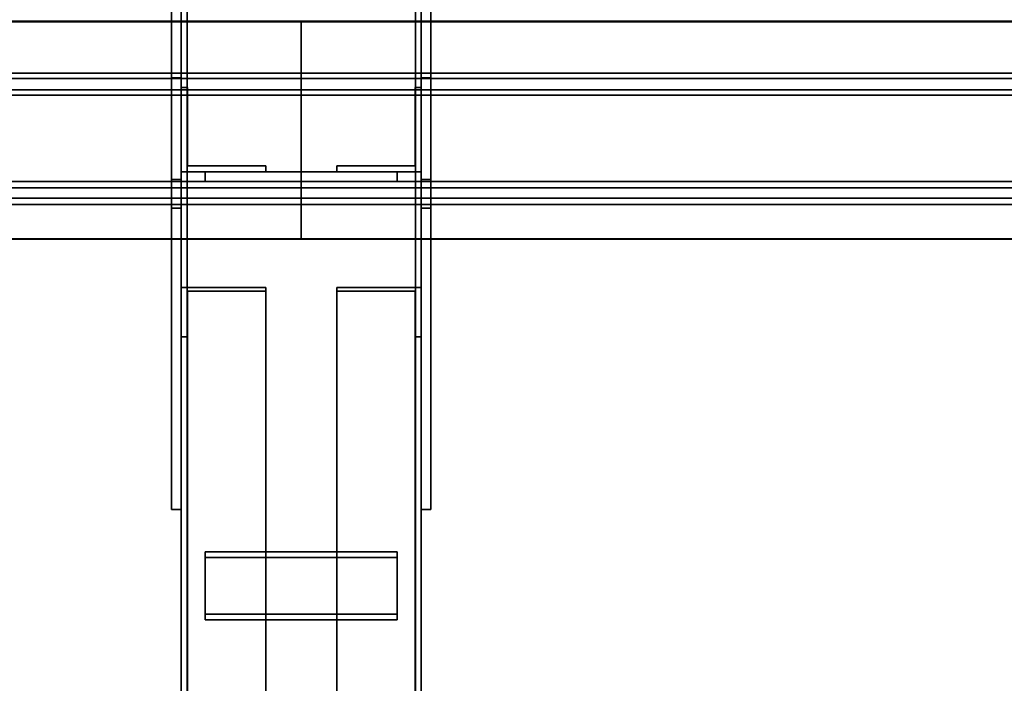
# Model space of a CAD drawing. Extents: x 13429 to 13460.1, y 572.8 to 605.1.
# Tile 240 of 256: x 13438.107 to 13438.619, y 602.041 to 602.387. Entities that reach past the tile are written whole.
import ezdxf

# ---------------------------------------------------------------- set-up
doc = ezdxf.new("R2010")
doc.units = 0
doc.header["$LTSCALE"] = 150
doc.header["$MEASUREMENT"] = 0
doc.layers.add('3DFACE_PLATE', color=7, linetype='CONTINUOUS')
doc.layers.add('3DFACE_SHAPE', color=7, linetype='CONTINUOUS')

msp = doc.modelspace()

# ---------------------------------------------------------------- linework, layer by layer
at = {"layer": '3DFACE_PLATE', "color": 6}
for points, invisible_edges in [([(13438.18583, 602.3034, 2.53988), (13438.18583, 602.28848, 2.68914), (13438.18583, 602.50241, 2.55978)], 2), ([(13438.18583, 602.28848, 2.68914), (13438.18583, 602.48748, 2.70904), (13438.18583, 602.50241, 2.55978)], 12), ([(13438.19083, 602.3034, 2.53988), (13438.18583, 602.3034, 2.53988), (13438.19083, 602.50241, 2.55978)], 2), ([(13438.18583, 602.3034, 2.53988), (13438.18583, 602.50241, 2.55978), (13438.19083, 602.50241, 2.55978)], 12), ([(13438.19083, 602.50241, 2.55978), (13438.19083, 602.48748, 2.70904), (13438.19083, 602.3034, 2.53988)], 2), ([(13438.31583, 602.3034, 2.53988), (13438.31583, 602.28848, 2.68914), (13438.31583, 602.50241, 2.55978)], 2), ([(13438.31583, 602.28848, 2.68914), (13438.31583, 602.48748, 2.70904), (13438.31583, 602.50241, 2.55978)], 12), ([(13438.32083, 602.3034, 2.53988), (13438.31583, 602.3034, 2.53988), (13438.32083, 602.50241, 2.55978)], 2), ([(13438.31583, 602.3034, 2.53988), (13438.31583, 602.50241, 2.55978), (13438.32083, 602.50241, 2.55978)], 12), ([(13438.32083, 602.50241, 2.55978), (13438.32083, 602.48748, 2.70904), (13438.32083, 602.3034, 2.53988)], 2), ([(13438.19083, 602.48748, 2.70904), (13438.18583, 602.48748, 2.70904), (13438.19083, 602.28848, 2.68914)], 2), ([(13438.18583, 602.48748, 2.70904), (13438.18583, 602.28848, 2.68914), (13438.19083, 602.28848, 2.68914)], 12), ([(13438.19083, 602.48748, 2.70904), (13438.19083, 602.28848, 2.68914), (13438.19083, 602.3034, 2.53988)], 12), ([(13438.32083, 602.48748, 2.70904), (13438.31583, 602.48748, 2.70904), (13438.32083, 602.28848, 2.68914)], 2), ([(13438.31583, 602.48748, 2.70904), (13438.31583, 602.28848, 2.68914), (13438.32083, 602.28848, 2.68914)], 12), ([(13438.32083, 602.48748, 2.70904), (13438.32083, 602.28848, 2.68914), (13438.32083, 602.3034, 2.53988)], 12), ([(13438.18583, 602.35642, 2.39995), (13438.18583, 602.35642, 2.24995), (13438.18583, 602.13142, 2.39995)], 2), ([(13438.18583, 602.35642, 2.24995), (13438.18583, 602.13142, 2.24995), (13438.18583, 602.13142, 2.39995)], 12), ([(13438.19083, 602.35642, 2.39995), (13438.18583, 602.35642, 2.39995), (13438.19083, 602.13142, 2.39995)], 2), ([(13438.18583, 602.35642, 2.39995), (13438.18583, 602.13142, 2.39995), (13438.19083, 602.13142, 2.39995)], 12), ([(13438.19083, 602.35642, 2.24995), (13438.18583, 602.35642, 2.24995), (13438.19083, 602.35642, 2.39995)], 2), ([(13438.18583, 602.35642, 2.24995), (13438.18583, 602.35642, 2.39995), (13438.19083, 602.35642, 2.39995)], 12), ([(13438.19083, 602.13142, 2.24995), (13438.18583, 602.13142, 2.24995), (13438.19083, 602.35642, 2.24995)], 2), ([(13438.18583, 602.13142, 2.24995), (13438.18583, 602.35642, 2.24995), (13438.19083, 602.35642, 2.24995)], 12), ([(13438.19083, 602.13142, 2.39995), (13438.19083, 602.13142, 2.24995), (13438.19083, 602.35642, 2.39995)], 2), ([(13438.19083, 602.13142, 2.24995), (13438.19083, 602.35642, 2.24995), (13438.19083, 602.35642, 2.39995)], 12), ([(13438.31583, 602.35642, 2.39995), (13438.31583, 602.35642, 2.24995), (13438.31583, 602.13142, 2.39995)], 2), ([(13438.31583, 602.35642, 2.24995), (13438.31583, 602.13142, 2.24995), (13438.31583, 602.13142, 2.39995)], 12), ([(13438.32083, 602.35642, 2.39995), (13438.31583, 602.35642, 2.39995), (13438.32083, 602.13142, 2.39995)], 2), ([(13438.31583, 602.35642, 2.39995), (13438.31583, 602.13142, 2.39995), (13438.32083, 602.13142, 2.39995)], 12), ([(13438.32083, 602.35642, 2.24995), (13438.31583, 602.35642, 2.24995), (13438.32083, 602.35642, 2.39995)], 2), ([(13438.31583, 602.35642, 2.24995), (13438.31583, 602.35642, 2.39995), (13438.32083, 602.35642, 2.39995)], 12), ([(13438.32083, 602.13142, 2.24995), (13438.31583, 602.13142, 2.24995), (13438.32083, 602.35642, 2.24995)], 2), ([(13438.31583, 602.13142, 2.24995), (13438.31583, 602.35642, 2.24995), (13438.32083, 602.35642, 2.24995)], 12), ([(13438.32083, 602.13142, 2.39995), (13438.32083, 602.13142, 2.24995), (13438.32083, 602.35642, 2.39995)], 2), ([(13438.32083, 602.13142, 2.24995), (13438.32083, 602.35642, 2.24995), (13438.32083, 602.35642, 2.39995)], 12), ([(13438.30333, 602.30742, 2.51689), (13438.30333, 602.30742, 2.47689), (13438.20333, 602.30742, 2.51689)], 2), ([(13438.30333, 602.30742, 2.47689), (13438.20333, 602.30742, 2.47689), (13438.20333, 602.30742, 2.51689)], 12), ([(13438.30333, 602.30242, 2.51689), (13438.30333, 602.30742, 2.51689), (13438.20333, 602.30242, 2.51689)], 2), ([(13438.30333, 602.30742, 2.51689), (13438.20333, 602.30742, 2.51689), (13438.20333, 602.30242, 2.51689)], 12), ([(13438.20333, 602.30242, 2.47689), (13438.20333, 602.30742, 2.47689), (13438.30333, 602.30242, 2.47689)], 2), ([(13438.20333, 602.30742, 2.47689), (13438.30333, 602.30742, 2.47689), (13438.30333, 602.30242, 2.47689)], 12), ([(13438.20333, 602.30242, 2.51689), (13438.20333, 602.30742, 2.51689), (13438.20333, 602.30242, 2.47689)], 2), ([(13438.20333, 602.30742, 2.51689), (13438.20333, 602.30742, 2.47689), (13438.20333, 602.30242, 2.47689)], 12), ([(13438.30333, 602.30742, 2.46389), (13438.30333, 602.30742, 2.42389), (13438.20333, 602.30742, 2.46389)], 2), ([(13438.30333, 602.30742, 2.42389), (13438.20333, 602.30742, 2.42389), (13438.20333, 602.30742, 2.46389)], 12), ([(13438.30333, 602.30242, 2.46389), (13438.30333, 602.30742, 2.46389), (13438.20333, 602.30242, 2.46389)], 2), ([(13438.30333, 602.30742, 2.46389), (13438.20333, 602.30742, 2.46389), (13438.20333, 602.30242, 2.46389)], 12), ([(13438.20333, 602.30242, 2.42389), (13438.20333, 602.30742, 2.42389), (13438.30333, 602.30242, 2.42389)], 2), ([(13438.20333, 602.30742, 2.42389), (13438.30333, 602.30742, 2.42389), (13438.30333, 602.30242, 2.42389)], 12), ([(13438.20333, 602.30242, 2.46389), (13438.20333, 602.30742, 2.46389), (13438.20333, 602.30242, 2.42389)], 2), ([(13438.20333, 602.30742, 2.46389), (13438.20333, 602.30742, 2.42389), (13438.20333, 602.30242, 2.42389)], 12), ([(13438.30333, 602.30242, 2.47689), (13438.30333, 602.30742, 2.47689), (13438.30333, 602.30242, 2.51689)], 2), ([(13438.30333, 602.30742, 2.47689), (13438.30333, 602.30742, 2.51689), (13438.30333, 602.30242, 2.51689)], 12), ([(13438.30333, 602.30242, 2.42389), (13438.30333, 602.30742, 2.42389), (13438.30333, 602.30242, 2.46389)], 2), ([(13438.30333, 602.30742, 2.42389), (13438.30333, 602.30742, 2.46389), (13438.30333, 602.30242, 2.46389)], 12), ([(13438.19083, 602.28848, 2.68914), (13438.18583, 602.28848, 2.68914), (13438.19083, 602.3034, 2.53988)], 2), ([(13438.18583, 602.28848, 2.68914), (13438.18583, 602.3034, 2.53988), (13438.19083, 602.3034, 2.53988)], 12), ([(13438.20333, 602.30242, 2.51689), (13438.20333, 602.30242, 2.47689), (13438.30333, 602.30242, 2.51689)], 2), ([(13438.20333, 602.30242, 2.47689), (13438.30333, 602.30242, 2.47689), (13438.30333, 602.30242, 2.51689)], 12), ([(13438.20333, 602.30242, 2.46389), (13438.20333, 602.30242, 2.42389), (13438.30333, 602.30242, 2.46389)], 2), ([(13438.20333, 602.30242, 2.42389), (13438.30333, 602.30242, 2.42389), (13438.30333, 602.30242, 2.46389)], 12), ([(13438.32083, 602.28848, 2.68914), (13438.31583, 602.28848, 2.68914), (13438.32083, 602.3034, 2.53988)], 2), ([(13438.31583, 602.28848, 2.68914), (13438.31583, 602.3034, 2.53988), (13438.32083, 602.3034, 2.53988)], 12), ([(13438.19083, 602.13142, 2.39995), (13438.18583, 602.13142, 2.39995), (13438.19083, 602.13142, 2.24995)], 2), ([(13438.18583, 602.13142, 2.39995), (13438.18583, 602.13142, 2.24995), (13438.19083, 602.13142, 2.24995)], 12), ([(13438.32083, 602.13142, 2.39995), (13438.31583, 602.13142, 2.39995), (13438.32083, 602.13142, 2.24995)], 2), ([(13438.31583, 602.13142, 2.39995), (13438.31583, 602.13142, 2.24995), (13438.32083, 602.13142, 2.24995)], 12), ([(13438.20333, 602.10943, 2.43105), (13438.20333, 602.07693, 2.45437), (13438.30333, 602.10943, 2.43105)], 2), ([(13438.20333, 602.07693, 2.45437), (13438.30333, 602.07693, 2.45437), (13438.30333, 602.10943, 2.43105)], 12), ([(13438.30333, 602.10943, 2.43105), (13438.30333, 602.10651, 2.42699), (13438.20333, 602.10943, 2.43105)], 2), ([(13438.30333, 602.10651, 2.42699), (13438.20333, 602.10651, 2.42699), (13438.20333, 602.10943, 2.43105)], 12), ([(13438.20333, 602.10943, 2.43105), (13438.20333, 602.10651, 2.42699), (13438.20333, 602.07693, 2.45437)], 2), ([(13438.30333, 602.10651, 2.42699), (13438.30333, 602.07402, 2.45031), (13438.20333, 602.10651, 2.42699)], 2), ([(13438.30333, 602.07402, 2.45031), (13438.20333, 602.07402, 2.45031), (13438.20333, 602.10651, 2.42699)], 12), ([(13438.20333, 602.10651, 2.42699), (13438.20333, 602.07402, 2.45031), (13438.20333, 602.07693, 2.45437)], 12), ([(13438.30333, 602.07693, 2.45437), (13438.30333, 602.07402, 2.45031), (13438.30333, 602.10943, 2.43105)], 2), ([(13438.30333, 602.07402, 2.45031), (13438.30333, 602.10651, 2.42699), (13438.30333, 602.10943, 2.43105)], 12), ([(13438.20333, 602.07693, 2.45437), (13438.20333, 602.07402, 2.45031), (13438.30333, 602.07693, 2.45437)], 2), ([(13438.20333, 602.07402, 2.45031), (13438.30333, 602.07402, 2.45031), (13438.30333, 602.07693, 2.45437)], 12)]:
    msp.add_3dface(points, dxfattribs=dict(at, invisible_edges=invisible_edges))
at = {"layer": '3DFACE_SHAPE', "color": 13}
for points, invisible_edges in [([(13438.19083, 602.89612, 2.27995), (13438.19083, 601.19602, 2.27995), (13438.19387, 602.89612, 2.27995)], 2), ([(13438.19083, 601.19602, 2.27995), (13438.19387, 601.19602, 2.27995), (13438.19387, 602.89612, 2.27995)], 12), ([(13438.19083, 602.89612, 2.22995), (13438.19083, 601.19602, 2.22995), (13438.19083, 602.89612, 2.27995)], 2), ([(13438.19083, 601.19602, 2.22995), (13438.19083, 601.19602, 2.27995), (13438.19083, 602.89612, 2.27995)], 12), ([(13438.31583, 602.89612, 2.22995), (13438.31583, 601.19602, 2.22995), (13438.19083, 602.89612, 2.22995)], 2), ([(13438.31583, 601.19602, 2.22995), (13438.19083, 601.19602, 2.22995), (13438.19083, 602.89612, 2.22995)], 12), ([(13438.19083, 602.89612, 2.71975), (13438.19083, 601.2, 2.55015), (13438.19083, 602.89115, 2.7695)], 2), ([(13438.19387, 602.89612, 2.71975), (13438.19387, 601.2, 2.55015), (13438.19083, 602.89612, 2.71975)], 2), ([(13438.19387, 601.2, 2.55015), (13438.19083, 601.2, 2.55015), (13438.19083, 602.89612, 2.71975)], 12), ([(13438.19387, 602.89612, 2.23299), (13438.19387, 601.19602, 2.23299), (13438.31279, 602.89612, 2.23299)], 2), ([(13438.19387, 601.19602, 2.23299), (13438.31279, 601.19602, 2.23299), (13438.31279, 602.89612, 2.23299)], 12), ([(13438.19387, 602.89612, 2.27995), (13438.19387, 601.19602, 2.27995), (13438.19387, 602.89612, 2.23299)], 2), ([(13438.19387, 601.19602, 2.27995), (13438.19387, 601.19602, 2.23299), (13438.19387, 602.89612, 2.23299)], 12), ([(13438.19387, 602.89145, 2.76648), (13438.19387, 601.19533, 2.59688), (13438.19387, 602.89612, 2.71975)], 2), ([(13438.19387, 601.19533, 2.59688), (13438.19387, 601.2, 2.55015), (13438.19387, 602.89612, 2.71975)], 12), ([(13438.31279, 602.89612, 2.27995), (13438.31279, 601.19602, 2.27995), (13438.31583, 602.89612, 2.27995)], 2), ([(13438.31279, 601.19602, 2.27995), (13438.31583, 601.19602, 2.27995), (13438.31583, 602.89612, 2.27995)], 12), ([(13438.31279, 602.89612, 2.23299), (13438.31279, 601.19602, 2.23299), (13438.31279, 602.89612, 2.27995)], 2), ([(13438.31279, 601.19602, 2.23299), (13438.31279, 601.19602, 2.27995), (13438.31279, 602.89612, 2.27995)], 12), ([(13438.31279, 602.89612, 2.71975), (13438.31279, 601.2, 2.55015), (13438.31279, 602.89145, 2.76648)], 2), ([(13438.31583, 602.89612, 2.71975), (13438.31583, 601.2, 2.55015), (13438.31279, 602.89612, 2.71975)], 2), ([(13438.31583, 601.2, 2.55015), (13438.31279, 601.2, 2.55015), (13438.31279, 602.89612, 2.71975)], 12), ([(13438.31583, 602.89612, 2.27995), (13438.31583, 601.19602, 2.27995), (13438.31583, 602.89612, 2.22995)], 2), ([(13438.31583, 601.19602, 2.27995), (13438.31583, 601.19602, 2.22995), (13438.31583, 602.89612, 2.22995)], 12), ([(13438.31583, 602.89115, 2.7695), (13438.31583, 601.19503, 2.5999), (13438.31583, 602.89612, 2.71975)], 2), ([(13438.31583, 601.19503, 2.5999), (13438.31583, 601.2, 2.55015), (13438.31583, 602.89612, 2.71975)], 12), ([(13438.19083, 601.2, 2.55015), (13438.19083, 601.19503, 2.5999), (13438.19083, 602.89115, 2.7695)], 12), ([(13438.19083, 602.89115, 2.7695), (13438.19083, 601.19503, 2.5999), (13438.31583, 602.89115, 2.7695)], 2), ([(13438.19083, 601.19503, 2.5999), (13438.31583, 601.19503, 2.5999), (13438.31583, 602.89115, 2.7695)], 12), ([(13438.31279, 602.89145, 2.76648), (13438.31279, 601.19533, 2.59688), (13438.19387, 602.89145, 2.76648)], 2), ([(13438.31279, 601.19533, 2.59688), (13438.19387, 601.19533, 2.59688), (13438.19387, 602.89145, 2.76648)], 12), ([(13438.31279, 601.2, 2.55015), (13438.31279, 601.19533, 2.59688), (13438.31279, 602.89145, 2.76648)], 12), ([(13434.36582, 602.38591, 2.719), (13438.25333, 602.38591, 2.719), (13434.36582, 602.35606, 2.71602)], 2), ([(13438.25333, 602.38591, 2.719), (13438.25333, 602.35606, 2.71602), (13434.36582, 602.35606, 2.71602)], 12), ([(13434.36582, 602.3856, 2.72203), (13438.25333, 602.3856, 2.72203), (13434.36582, 602.38591, 2.719)], 2), ([(13438.25333, 602.3856, 2.72203), (13438.25333, 602.38591, 2.719), (13434.36582, 602.38591, 2.719)], 12), ([(13434.36582, 602.35878, 2.71934), (13438.25333, 602.35878, 2.71934), (13434.36582, 602.3856, 2.72203)], 2), ([(13438.25333, 602.35878, 2.71934), (13438.25333, 602.3856, 2.72203), (13434.36582, 602.3856, 2.72203)], 12), ([(13438.25333, 602.3856, 2.72203), (13438.25333, 602.38591, 2.719), (13438.25333, 602.35606, 2.71602)], 12), ([(13438.25333, 602.38591, 2.719), (13442.14083, 602.38591, 2.719), (13438.25333, 602.35606, 2.71602)], 2), ([(13442.14083, 602.38591, 2.719), (13442.14083, 602.35606, 2.71602), (13438.25333, 602.35606, 2.71602)], 12), ([(13438.25333, 602.3856, 2.72203), (13442.14083, 602.3856, 2.72203), (13438.25333, 602.38591, 2.719)], 2), ([(13442.14083, 602.3856, 2.72203), (13442.14083, 602.38591, 2.719), (13438.25333, 602.38591, 2.719)], 12), ([(13438.25333, 602.35606, 2.71602), (13438.25333, 602.38591, 2.719), (13438.25333, 602.35878, 2.71934)], 14), ([(13438.25333, 602.38591, 2.719), (13438.25333, 602.3856, 2.72203), (13438.25333, 602.35878, 2.71934)], 12), ([(13438.25333, 602.35878, 2.71934), (13438.25333, 602.3856, 2.72203), (13438.25333, 602.35606, 2.71602)], 14), ([(13438.25333, 602.35878, 2.71934), (13442.14083, 602.35878, 2.71934), (13438.25333, 602.3856, 2.72203)], 2), ([(13442.14083, 602.35878, 2.71934), (13442.14083, 602.3856, 2.72203), (13438.25333, 602.3856, 2.72203)], 12), ([(13434.36582, 602.35013, 2.80587), (13438.25333, 602.35013, 2.80587), (13434.36582, 602.35878, 2.71934)], 2), ([(13438.25333, 602.35013, 2.80587), (13438.25333, 602.35878, 2.71934), (13434.36582, 602.35878, 2.71934)], 12), ([(13438.25333, 602.35013, 2.80587), (13438.25333, 602.35878, 2.71934), (13438.25333, 602.3474, 2.80254)], 14), ([(13438.25333, 602.35878, 2.71934), (13438.25333, 602.35606, 2.71602), (13438.25333, 602.3474, 2.80254)], 13), ([(13438.25333, 602.35013, 2.80587), (13442.14083, 602.35013, 2.80587), (13438.25333, 602.35878, 2.71934)], 2), ([(13442.14083, 602.35013, 2.80587), (13442.14083, 602.35878, 2.71934), (13438.25333, 602.35878, 2.71934)], 12), ([(13438.25333, 602.3474, 2.80254), (13438.25333, 602.35878, 2.71934), (13438.25333, 602.35013, 2.80587)], 13), ([(13438.25333, 602.3474, 2.80254), (13438.25333, 602.35606, 2.71602), (13438.25333, 602.35878, 2.71934)], 14), ([(13434.36582, 602.35606, 2.71602), (13438.25333, 602.35606, 2.71602), (13434.36582, 602.3474, 2.80254)], 2), ([(13438.25333, 602.35606, 2.71602), (13438.25333, 602.3474, 2.80254), (13434.36582, 602.3474, 2.80254)], 12), ([(13438.19403, 602.31062, 2.64989), (13438.19083, 602.35142, 2.64989), (13438.19083, 602.30742, 2.64989)], 13), ([(13438.19403, 602.31062, 2.64989), (13438.19403, 602.35142, 2.64989), (13438.19083, 602.35142, 2.64989)], 12), ([(13438.19403, 602.35142, 2.29089), (13438.19403, 602.31062, 2.29089), (13438.19083, 602.35142, 2.29089)], 2), ([(13438.19083, 602.35142, 2.29089), (13438.19403, 602.31062, 2.29089), (13438.19083, 602.30742, 2.29089)], 3), ([(13438.19083, 602.35142, 2.64989), (13438.19083, 602.35142, 2.29089), (13438.19083, 602.30742, 2.64989)], 2), ([(13438.19083, 602.35142, 2.29089), (13438.19083, 602.30742, 2.29089), (13438.19083, 602.30742, 2.64989)], 12), ([(13438.19403, 602.35142, 2.64989), (13438.19403, 602.35142, 2.29089), (13438.19083, 602.35142, 2.64989)], 2), ([(13438.19403, 602.35142, 2.29089), (13438.19083, 602.35142, 2.29089), (13438.19083, 602.35142, 2.64989)], 12), ([(13438.19403, 602.31062, 2.64989), (13438.19403, 602.31062, 2.29089), (13438.19403, 602.35142, 2.64989)], 2), ([(13438.19403, 602.31062, 2.29089), (13438.19403, 602.35142, 2.29089), (13438.19403, 602.35142, 2.64989)], 12), ([(13438.25333, 602.35606, 2.71602), (13442.14083, 602.35606, 2.71602), (13438.25333, 602.3474, 2.80254)], 2), ([(13442.14083, 602.35606, 2.71602), (13442.14083, 602.3474, 2.80254), (13438.25333, 602.3474, 2.80254)], 12), ([(13438.31263, 602.31062, 2.29089), (13438.31583, 602.35142, 2.29089), (13438.31583, 602.30742, 2.29089)], 13), ([(13438.31263, 602.31062, 2.29089), (13438.31263, 602.35142, 2.29089), (13438.31583, 602.35142, 2.29089)], 12), ([(13438.31263, 602.35142, 2.64989), (13438.31263, 602.31062, 2.64989), (13438.31583, 602.35142, 2.64989)], 2), ([(13438.31583, 602.35142, 2.64989), (13438.31263, 602.31062, 2.64989), (13438.31583, 602.30742, 2.64989)], 3), ([(13438.31263, 602.35142, 2.29089), (13438.31263, 602.35142, 2.64989), (13438.31583, 602.35142, 2.29089)], 2), ([(13438.31263, 602.35142, 2.64989), (13438.31583, 602.35142, 2.64989), (13438.31583, 602.35142, 2.29089)], 12), ([(13438.31263, 602.31062, 2.29089), (13438.31263, 602.31062, 2.64989), (13438.31263, 602.35142, 2.29089)], 2), ([(13438.31263, 602.31062, 2.64989), (13438.31263, 602.35142, 2.64989), (13438.31263, 602.35142, 2.29089)], 12), ([(13438.31583, 602.35142, 2.29089), (13438.31583, 602.35142, 2.64989), (13438.31583, 602.30742, 2.29089)], 2), ([(13438.31583, 602.35142, 2.64989), (13438.31583, 602.30742, 2.64989), (13438.31583, 602.30742, 2.29089)], 12), ([(13434.36582, 602.29042, 2.7999), (13438.25333, 602.29042, 2.7999), (13434.36582, 602.35013, 2.80587)], 2), ([(13438.25333, 602.29042, 2.7999), (13438.25333, 602.35013, 2.80587), (13434.36582, 602.35013, 2.80587)], 12), ([(13434.36582, 602.3474, 2.80254), (13438.25333, 602.3474, 2.80254), (13434.36582, 602.29375, 2.79718)], 2), ([(13438.25333, 602.3474, 2.80254), (13438.25333, 602.29375, 2.79718), (13434.36582, 602.29375, 2.79718)], 12), ([(13438.25333, 602.3474, 2.80254), (13438.25333, 602.29375, 2.79718), (13438.25333, 602.35013, 2.80587)], 14), ([(13438.25333, 602.35013, 2.80587), (13438.25333, 602.29375, 2.79718), (13438.25333, 602.29042, 2.7999)], 3), ([(13438.25333, 602.29042, 2.7999), (13442.14083, 602.29042, 2.7999), (13438.25333, 602.35013, 2.80587)], 2), ([(13442.14083, 602.29042, 2.7999), (13442.14083, 602.35013, 2.80587), (13438.25333, 602.35013, 2.80587)], 12), ([(13438.25333, 602.29042, 2.7999), (13438.25333, 602.3474, 2.80254), (13438.25333, 602.35013, 2.80587)], 3), ([(13438.25333, 602.3474, 2.80254), (13442.14083, 602.3474, 2.80254), (13438.25333, 602.29375, 2.79718)], 2), ([(13442.14083, 602.3474, 2.80254), (13442.14083, 602.29375, 2.79718), (13438.25333, 602.29375, 2.79718)], 12), ([(13438.25333, 602.29375, 2.79718), (13438.25333, 602.3474, 2.80254), (13438.25333, 602.29042, 2.7999)], 14), ([(13438.23483, 602.30742, 2.64989), (13438.19403, 602.31062, 2.64989), (13438.19083, 602.30742, 2.64989)], 3), ([(13438.19403, 602.31062, 2.29089), (13438.23483, 602.30742, 2.29089), (13438.19083, 602.30742, 2.29089)], 13), ([(13438.23483, 602.31062, 2.64989), (13438.19403, 602.31062, 2.64989), (13438.23483, 602.30742, 2.64989)], 2), ([(13438.19403, 602.31062, 2.29089), (13438.23483, 602.31062, 2.29089), (13438.23483, 602.30742, 2.29089)], 12), ([(13438.23483, 602.31062, 2.64989), (13438.23483, 602.31062, 2.29089), (13438.19403, 602.31062, 2.64989)], 2), ([(13438.23483, 602.31062, 2.29089), (13438.19403, 602.31062, 2.29089), (13438.19403, 602.31062, 2.64989)], 12), ([(13438.23483, 602.30742, 2.64989), (13438.23483, 602.30742, 2.29089), (13438.23483, 602.31062, 2.64989)], 2), ([(13438.23483, 602.30742, 2.29089), (13438.23483, 602.31062, 2.29089), (13438.23483, 602.31062, 2.64989)], 12), ([(13438.27183, 602.31062, 2.29089), (13438.31263, 602.31062, 2.29089), (13438.27183, 602.30742, 2.29089)], 2), ([(13438.27183, 602.30742, 2.29089), (13438.31263, 602.31062, 2.29089), (13438.31583, 602.30742, 2.29089)], 3), ([(13438.31263, 602.31062, 2.64989), (13438.27183, 602.30742, 2.64989), (13438.31583, 602.30742, 2.64989)], 13), ([(13438.31263, 602.31062, 2.64989), (13438.27183, 602.31062, 2.64989), (13438.27183, 602.30742, 2.64989)], 12), ([(13438.27183, 602.31062, 2.29089), (13438.27183, 602.31062, 2.64989), (13438.31263, 602.31062, 2.29089)], 2), ([(13438.27183, 602.31062, 2.64989), (13438.31263, 602.31062, 2.64989), (13438.31263, 602.31062, 2.29089)], 12), ([(13438.27183, 602.30742, 2.29089), (13438.27183, 602.30742, 2.64989), (13438.27183, 602.31062, 2.29089)], 2), ([(13438.27183, 602.30742, 2.64989), (13438.27183, 602.31062, 2.64989), (13438.27183, 602.31062, 2.29089)], 12), ([(13438.19083, 602.30742, 2.64989), (13438.19083, 602.30742, 2.29089), (13438.23483, 602.30742, 2.64989)], 2), ([(13438.19083, 602.30742, 2.29089), (13438.23483, 602.30742, 2.29089), (13438.23483, 602.30742, 2.64989)], 12), ([(13438.31583, 602.30742, 2.29089), (13438.31583, 602.30742, 2.64989), (13438.27183, 602.30742, 2.29089)], 2), ([(13438.31583, 602.30742, 2.64989), (13438.27183, 602.30742, 2.64989), (13438.27183, 602.30742, 2.29089)], 12), ([(13434.36582, 602.3024, 2.71065), (13438.25333, 602.3024, 2.71065), (13434.36582, 602.27255, 2.70767)], 2), ([(13438.25333, 602.3024, 2.71065), (13438.25333, 602.27255, 2.70767), (13434.36582, 602.27255, 2.70767)], 12), ([(13434.36582, 602.29375, 2.79718), (13438.25333, 602.29375, 2.79718), (13434.36582, 602.3024, 2.71065)], 2), ([(13438.25333, 602.29375, 2.79718), (13438.25333, 602.3024, 2.71065), (13434.36582, 602.3024, 2.71065)], 12), ([(13438.25333, 602.27255, 2.70767), (13438.25333, 602.29908, 2.71337), (13438.25333, 602.3024, 2.71065)], 3), ([(13438.25333, 602.29908, 2.71337), (13438.25333, 602.29375, 2.79718), (13438.25333, 602.3024, 2.71065)], 13), ([(13438.25333, 602.3024, 2.71065), (13442.14083, 602.3024, 2.71065), (13438.25333, 602.27255, 2.70767)], 2), ([(13442.14083, 602.3024, 2.71065), (13442.14083, 602.27255, 2.70767), (13438.25333, 602.27255, 2.70767)], 12), ([(13438.25333, 602.29375, 2.79718), (13442.14083, 602.29375, 2.79718), (13438.25333, 602.3024, 2.71065)], 2), ([(13442.14083, 602.29375, 2.79718), (13442.14083, 602.3024, 2.71065), (13438.25333, 602.3024, 2.71065)], 12), ([(13438.25333, 602.27255, 2.70767), (13438.25333, 602.3024, 2.71065), (13438.25333, 602.27225, 2.71069)], 2), ([(13438.25333, 602.27225, 2.71069), (13438.25333, 602.3024, 2.71065), (13438.25333, 602.29908, 2.71337)], 3), ([(13438.25333, 602.3024, 2.71065), (13438.25333, 602.29375, 2.79718), (13438.25333, 602.29908, 2.71337)], 14), ([(13434.36582, 602.29908, 2.71337), (13438.25333, 602.29908, 2.71337), (13434.36582, 602.29042, 2.7999)], 2), ([(13438.25333, 602.29908, 2.71337), (13438.25333, 602.29042, 2.7999), (13434.36582, 602.29042, 2.7999)], 12), ([(13434.36582, 602.27225, 2.71069), (13438.25333, 602.27225, 2.71069), (13434.36582, 602.29908, 2.71337)], 2), ([(13438.25333, 602.27225, 2.71069), (13438.25333, 602.29908, 2.71337), (13434.36582, 602.29908, 2.71337)], 12), ([(13438.25333, 602.27225, 2.71069), (13438.25333, 602.29908, 2.71337), (13438.25333, 602.27255, 2.70767)], 2), ([(13438.25333, 602.29375, 2.79718), (13438.25333, 602.29908, 2.71337), (13438.25333, 602.29042, 2.7999)], 13), ([(13438.25333, 602.29908, 2.71337), (13442.14083, 602.29908, 2.71337), (13438.25333, 602.29042, 2.7999)], 2), ([(13442.14083, 602.29908, 2.71337), (13442.14083, 602.29042, 2.7999), (13438.25333, 602.29042, 2.7999)], 12), ([(13438.25333, 602.27225, 2.71069), (13442.14083, 602.27225, 2.71069), (13438.25333, 602.29908, 2.71337)], 2), ([(13442.14083, 602.27225, 2.71069), (13442.14083, 602.29908, 2.71337), (13438.25333, 602.29908, 2.71337)], 12), ([(13438.25333, 602.29908, 2.71337), (13438.25333, 602.29375, 2.79718), (13438.25333, 602.29042, 2.7999)], 3), ([(13434.36582, 602.27255, 2.70767), (13438.25333, 602.27255, 2.70767), (13434.36582, 602.27225, 2.71069)], 2), ([(13438.25333, 602.27255, 2.70767), (13438.25333, 602.27225, 2.71069), (13434.36582, 602.27225, 2.71069)], 12), ([(13438.25333, 602.27255, 2.70767), (13442.14083, 602.27255, 2.70767), (13438.25333, 602.27225, 2.71069)], 2), ([(13442.14083, 602.27255, 2.70767), (13442.14083, 602.27225, 2.71069), (13438.25333, 602.27225, 2.71069)], 12), ([(13438.23483, 602.24707, 2.32613), (13438.19403, 602.2452, 2.32353), (13438.19083, 602.24707, 2.32613)], 3), ([(13438.19403, 602.2452, 2.32353), (13438.19083, 602.22142, 2.29038), (13438.19083, 602.24707, 2.32613)], 13), ([(13438.19083, 602.22142, 2.29038), (13438.19083, 601.83225, 2.56965), (13438.19083, 602.24707, 2.32613)], 2), ([(13438.19083, 601.83225, 2.56965), (13438.19083, 601.8579, 2.6054), (13438.19083, 602.24707, 2.32613)], 12), ([(13438.19083, 602.24707, 2.32613), (13438.19083, 601.8579, 2.6054), (13438.23483, 602.24707, 2.32613)], 2), ([(13438.19083, 601.8579, 2.6054), (13438.23483, 601.8579, 2.6054), (13438.23483, 602.24707, 2.32613)], 12), ([(13438.19403, 602.2452, 2.32353), (13438.19403, 602.22142, 2.29038), (13438.19083, 602.22142, 2.29038)], 12), ([(13438.23483, 602.2452, 2.32353), (13438.19403, 602.2452, 2.32353), (13438.23483, 602.24707, 2.32613)], 2), ([(13438.19403, 602.2452, 2.32353), (13438.19403, 601.85604, 2.6028), (13438.19403, 602.22142, 2.29038)], 2), ([(13438.23483, 602.2452, 2.32353), (13438.23483, 601.85604, 2.6028), (13438.19403, 602.2452, 2.32353)], 2), ([(13438.23483, 601.85604, 2.6028), (13438.19403, 601.85604, 2.6028), (13438.19403, 602.2452, 2.32353)], 12), ([(13438.23483, 602.24707, 2.32613), (13438.23483, 601.8579, 2.6054), (13438.23483, 602.2452, 2.32353)], 2), ([(13438.23483, 601.8579, 2.6054), (13438.23483, 601.85604, 2.6028), (13438.23483, 602.2452, 2.32353)], 12), ([(13438.31263, 602.2452, 2.32353), (13438.27183, 602.24707, 2.32613), (13438.31583, 602.24707, 2.32613)], 13), ([(13438.31263, 602.2452, 2.32353), (13438.27183, 602.2452, 2.32353), (13438.27183, 602.24707, 2.32613)], 12), ([(13438.27183, 601.8579, 2.6054), (13438.27183, 602.24707, 2.32613), (13438.27183, 601.85604, 2.6028)], 2), ([(13438.27183, 602.24707, 2.32613), (13438.27183, 602.2452, 2.32353), (13438.27183, 601.85604, 2.6028)], 12), ([(13438.31583, 601.8579, 2.6054), (13438.31583, 602.24707, 2.32613), (13438.27183, 601.8579, 2.6054)], 2), ([(13438.31583, 602.24707, 2.32613), (13438.27183, 602.24707, 2.32613), (13438.27183, 601.8579, 2.6054)], 12), ([(13438.27183, 601.85604, 2.6028), (13438.27183, 602.2452, 2.32353), (13438.31263, 601.85604, 2.6028)], 2), ([(13438.27183, 602.2452, 2.32353), (13438.31263, 602.2452, 2.32353), (13438.31263, 601.85604, 2.6028)], 12), ([(13438.31583, 602.22142, 2.29038), (13438.31263, 602.2452, 2.32353), (13438.31583, 602.24707, 2.32613)], 3), ([(13438.31263, 602.22142, 2.29038), (13438.31263, 602.2452, 2.32353), (13438.31583, 602.22142, 2.29038)], 2), ([(13438.31263, 601.85604, 2.6028), (13438.31263, 602.2452, 2.32353), (13438.31263, 601.83225, 2.56965)], 2), ([(13438.31263, 602.2452, 2.32353), (13438.31263, 602.22142, 2.29038), (13438.31263, 601.83225, 2.56965)], 12), ([(13438.31583, 602.22142, 2.29038), (13438.31583, 602.24707, 2.32613), (13438.31583, 601.8579, 2.6054)], 12), ([(13438.19403, 602.22142, 2.29038), (13438.19403, 601.83225, 2.56965), (13438.19083, 602.22142, 2.29038)], 2), ([(13438.19403, 601.83225, 2.56965), (13438.19083, 601.83225, 2.56965), (13438.19083, 602.22142, 2.29038)], 12), ([(13438.19403, 601.85604, 2.6028), (13438.19403, 601.83225, 2.56965), (13438.19403, 602.22142, 2.29038)], 12), ([(13438.31263, 601.83225, 2.56965), (13438.31263, 602.22142, 2.29038), (13438.31583, 601.83225, 2.56965)], 2), ([(13438.31263, 602.22142, 2.29038), (13438.31583, 602.22142, 2.29038), (13438.31583, 601.83225, 2.56965)], 12), ([(13438.31583, 601.83225, 2.56965), (13438.31583, 602.22142, 2.29038), (13438.31583, 601.8579, 2.6054)], 2)]:
    msp.add_3dface(points, dxfattribs=dict(at, invisible_edges=invisible_edges))

doc.saveas('drawing.dxf')
